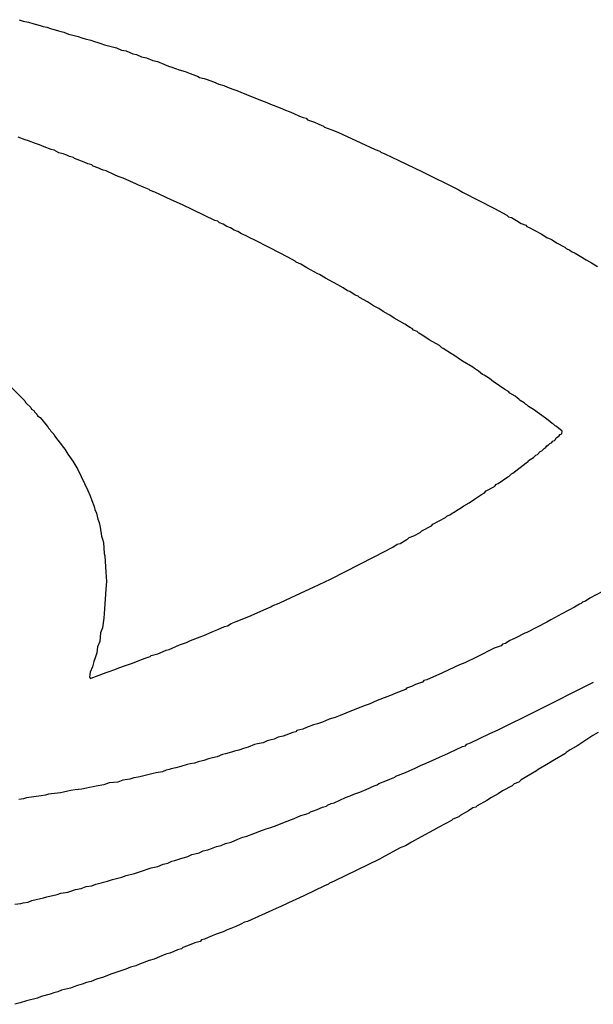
# Model space of a CAD drawing. Header units: inches. Extents: x 0 to 12.2, y 0 to 7.
# Tile 15 of 152: x 1.13 to 1.333, y 1.243 to 1.591. Entities that reach past the tile are written whole.
import ezdxf

# ---------------------------------------------------------------- set-up
doc = ezdxf.new("R2010")
doc.units = ezdxf.units.IN
doc.header["$MEASUREMENT"] = 0
doc.layers.add('Top Overlay', color=2, linetype='Continuous')

msp = doc.modelspace()

# ---------------------------------------------------------------- linework, layer by layer
at = {"layer": 'Top Overlay'}
for p, q in [((1.12985, 1.59138), (1.13117, 1.59085)), ((1.13117, 1.59085), (1.13313, 1.59046)), ((1.13313, 1.59046), (1.13458, 1.59007)), ((1.13458, 1.59007), (1.1372, 1.58928)), ((1.1372, 1.58928), (1.13825, 1.58902)), ((1.13825, 1.58902), (1.13956, 1.58876)), ((1.13956, 1.58876), (1.14087, 1.58823)), ((1.14087, 1.58823), (1.14376, 1.58744)), ((1.14376, 1.58744), (1.1456, 1.58692)), ((1.1456, 1.58692), (1.1473, 1.58626)), ((1.1473, 1.58626), (1.14874, 1.58587)), ((1.14874, 1.58587), (1.15071, 1.58548)), ((1.15071, 1.58548), (1.15202, 1.58495)), ((1.15202, 1.58495), (1.1532, 1.58456)), ((1.1532, 1.58456), (1.15517, 1.58416)), ((1.15517, 1.58416), (1.15648, 1.58364)), ((1.15648, 1.58364), (1.15766, 1.58325)), ((1.15766, 1.58325), (1.15871, 1.58298)), ((1.15871, 1.58298), (1.16002, 1.58246)), ((1.16002, 1.58246), (1.16422, 1.58141)), ((1.16422, 1.58141), (1.16606, 1.58062)), ((1.16606, 1.58062), (1.16763, 1.58036)), ((1.16763, 1.58036), (1.16999, 1.57931)), ((1.16999, 1.57931), (1.17131, 1.57905)), ((1.17131, 1.57905), (1.17314, 1.57826)), ((1.17314, 1.57826), (1.17485, 1.57787)), ((1.17485, 1.57787), (1.17708, 1.57695)), ((1.17708, 1.57695), (1.17878, 1.57656)), ((1.17878, 1.57656), (1.18101, 1.57564)), ((1.18101, 1.57564), (1.18272, 1.57498)), ((1.18272, 1.57498), (1.1839, 1.57459)), ((1.1839, 1.57459), (1.18639, 1.57367)), ((1.18639, 1.57367), (1.18862, 1.57302)), ((1.18862, 1.57302), (1.19033, 1.57236)), ((1.19033, 1.57236), (1.19321, 1.57131)), ((1.19321, 1.57131), (1.1936, 1.57092)), ((1.1936, 1.57092), (1.19531, 1.57052)), ((1.19531, 1.57052), (1.19636, 1.57026)), ((1.19636, 1.57026), (1.19859, 1.56934)), ((1.19859, 1.56934), (1.20043, 1.56856)), ((1.20043, 1.56856), (1.20226, 1.56803)), ((1.20226, 1.56803), (1.20357, 1.56751)), ((1.20357, 1.56751), (1.20541, 1.56672)), ((1.20541, 1.56672), (1.20685, 1.56633)), ((1.20685, 1.56633), (1.2083, 1.56567)), ((1.2083, 1.56567), (1.21223, 1.5641)), ((1.21223, 1.5641), (1.21564, 1.56278)), ((1.21564, 1.56278), (1.21748, 1.562)), ((1.21748, 1.562), (1.21879, 1.56147)), ((1.21879, 1.56147), (1.2222, 1.56016)), ((1.2222, 1.56016), (1.22404, 1.55937)), ((1.22404, 1.55937), (1.22535, 1.55885)), ((1.22535, 1.55885), (1.22705, 1.55819)), ((1.22705, 1.55819), (1.22902, 1.55727)), ((1.22902, 1.55727), (1.23033, 1.55675)), ((1.23033, 1.55675), (1.23138, 1.55649)), ((1.23138, 1.55649), (1.23191, 1.55596)), ((1.23191, 1.55596), (1.2344, 1.55504)), ((1.2344, 1.55504), (1.23584, 1.55439)), ((1.23584, 1.55439), (1.23755, 1.55373)), ((1.23755, 1.55373), (1.23794, 1.55334)), ((1.23794, 1.55334), (1.24043, 1.55242)), ((1.24043, 1.55242), (1.24266, 1.5515)), ((1.13195, 1.54888), (1.12946, 1.5498)), ((1.13313, 1.54849), (1.13195, 1.54888)), ((1.13563, 1.54757), (1.13313, 1.54849)), ((1.24266, 1.5515), (1.24765, 1.54914)), ((1.24765, 1.54914), (1.24896, 1.54862)), ((1.24896, 1.54862), (1.2508, 1.54783)), ((1.13694, 1.54704), (1.13563, 1.54757)), ((1.13864, 1.54639), (1.13694, 1.54704)), ((1.14114, 1.54547), (1.13864, 1.54639)), ((1.14218, 1.54521), (1.14114, 1.54547)), ((1.14389, 1.54429), (1.14218, 1.54521)), ((1.2508, 1.54783), (1.25578, 1.54547)), ((1.25578, 1.54547), (1.25749, 1.54481)), ((1.25749, 1.54481), (1.25788, 1.54442)), ((1.14533, 1.54389), (1.14389, 1.54429)), ((1.14664, 1.54337), (1.14533, 1.54389)), ((1.14756, 1.54298), (1.14664, 1.54337)), ((1.14901, 1.54258), (1.14756, 1.54298)), ((1.1494, 1.54219), (1.14901, 1.54258)), ((1.15281, 1.54088), (1.1494, 1.54219)), ((1.25788, 1.54442), (1.25919, 1.54389)), ((1.25919, 1.54389), (1.26418, 1.54153)), ((1.26418, 1.54153), (1.27231, 1.5376)), ((1.15412, 1.54035), (1.15281, 1.54088)), ((1.15556, 1.53996), (1.15412, 1.54035)), ((1.15596, 1.53957), (1.15556, 1.53996)), ((1.15766, 1.53891), (1.15596, 1.53957)), ((1.1595, 1.53812), (1.15766, 1.53891)), ((1.16055, 1.53786), (1.1595, 1.53812)), ((1.16357, 1.53642), (1.16055, 1.53786)), ((1.27231, 1.5376), (1.28516, 1.5313)), ((1.16488, 1.53589), (1.16357, 1.53642)), ((1.16658, 1.53524), (1.16488, 1.53589)), ((1.17131, 1.53314), (1.16658, 1.53524)), ((1.17183, 1.53288), (1.17131, 1.53314)), ((1.17406, 1.53196), (1.17183, 1.53288)), ((1.17576, 1.5313), (1.17406, 1.53196)), ((1.17616, 1.53091), (1.17576, 1.5313)), ((1.17786, 1.53025), (1.17616, 1.53091)), ((1.28516, 1.5313), (1.28674, 1.53025)), ((1.18364, 1.52763), (1.17786, 1.53025)), ((1.18757, 1.52579), (1.18364, 1.52763)), ((1.28674, 1.53025), (1.29802, 1.52448)), ((1.19911, 1.52028), (1.18757, 1.52579)), ((1.29802, 1.52448), (1.30248, 1.52212)), ((1.20016, 1.52002), (1.19911, 1.52028)), ((1.30248, 1.52212), (1.303, 1.5216)), ((1.303, 1.5216), (1.30405, 1.52133)), ((1.30405, 1.52133), (1.30589, 1.52028)), ((1.30589, 1.52028), (1.30746, 1.51923)), ((1.20069, 1.5195), (1.20016, 1.52002)), ((1.202, 1.51897), (1.20069, 1.5195)), ((1.20331, 1.51818), (1.202, 1.51897)), ((1.20462, 1.51766), (1.20331, 1.51818)), ((1.20593, 1.51687), (1.20462, 1.51766)), ((1.20725, 1.51635), (1.20593, 1.51687)), ((1.30746, 1.51923), (1.30917, 1.51858)), ((1.30917, 1.51858), (1.30956, 1.51818)), ((1.30956, 1.51818), (1.31009, 1.51792)), ((1.31009, 1.51792), (1.31455, 1.51556)), ((1.20856, 1.51556), (1.20725, 1.51635)), ((1.20908, 1.5153), (1.20856, 1.51556)), ((1.21039, 1.51477), (1.20908, 1.5153)), ((1.21171, 1.51399), (1.21039, 1.51477)), ((1.21302, 1.51346), (1.21171, 1.51399)), ((1.21853, 1.51058), (1.21302, 1.51346)), ((1.31455, 1.51556), (1.31664, 1.51425)), ((1.31664, 1.51425), (1.31796, 1.51372)), ((1.31796, 1.51372), (1.31848, 1.51346)), ((1.31848, 1.51346), (1.32006, 1.51241)), ((1.22509, 1.50717), (1.21853, 1.51058)), ((1.32006, 1.51241), (1.32294, 1.51084)), ((1.32294, 1.51084), (1.32347, 1.51031)), ((1.32347, 1.51031), (1.32478, 1.50979)), ((1.32478, 1.50979), (1.3253, 1.50927)), ((1.22745, 1.50585), (1.22509, 1.50717)), ((1.3253, 1.50927), (1.32661, 1.50874)), ((1.32661, 1.50874), (1.32845, 1.50769)), ((1.32845, 1.50769), (1.33055, 1.50638)), ((1.33055, 1.50638), (1.33239, 1.50533)), ((1.22784, 1.50546), (1.22745, 1.50585)), ((1.22955, 1.50481), (1.22784, 1.50546)), ((1.23164, 1.50349), (1.22955, 1.50481)), ((1.23558, 1.50139), (1.23164, 1.50349)), ((1.33239, 1.50533), (1.33448, 1.50402)), ((1.2361, 1.50113), (1.23558, 1.50139)), ((1.2382, 1.49982), (1.2361, 1.50113)), ((1.24266, 1.49746), (1.2382, 1.49982)), ((1.2445, 1.49641), (1.24266, 1.49746)), ((1.24607, 1.49536), (1.2445, 1.49641)), ((1.24686, 1.4951), (1.24607, 1.49536)), ((1.2487, 1.49379), (1.24686, 1.4951)), ((1.24975, 1.49352), (1.2487, 1.49379)), ((1.25027, 1.493), (1.24975, 1.49352)), ((1.25316, 1.49143), (1.25027, 1.493)), ((1.25526, 1.49011), (1.25316, 1.49143)), ((1.25709, 1.48906), (1.25526, 1.49011)), ((1.25867, 1.48802), (1.25709, 1.48906)), ((1.2605, 1.48697), (1.25867, 1.48802)), ((1.26103, 1.4867), (1.2605, 1.48697)), ((1.2626, 1.48565), (1.26103, 1.4867)), ((1.26627, 1.48356), (1.2626, 1.48565)), ((1.26837, 1.48224), (1.26627, 1.48356)), ((1.2689, 1.48198), (1.26837, 1.48224)), ((1.26942, 1.48146), (1.2689, 1.48198)), ((1.27073, 1.48093), (1.26942, 1.48146)), ((1.27126, 1.48041), (1.27073, 1.48093)), ((1.2731, 1.47936), (1.27126, 1.48041)), ((1.27493, 1.47805), (1.2731, 1.47936)), ((1.2786, 1.47595), (1.27493, 1.47805)), ((1.27939, 1.47516), (1.2786, 1.47595)), ((1.27992, 1.4749), (1.27939, 1.47516)), ((1.2828, 1.47306), (1.27992, 1.4749)), ((1.28333, 1.4728), (1.2828, 1.47306)), ((1.28674, 1.47044), (1.28333, 1.4728)), ((1.29041, 1.46834), (1.28674, 1.47044)), ((1.29093, 1.46781), (1.29041, 1.46834)), ((1.29238, 1.4669), (1.29093, 1.46781)), ((1.29382, 1.46572), (1.29238, 1.4669)), ((1.29435, 1.46545), (1.29382, 1.46572)), ((1.29631, 1.46427), (1.29435, 1.46545)), ((1.12644, 1.46178), (1.13182, 1.4564)), ((1.29776, 1.46309), (1.29631, 1.46427)), ((1.29828, 1.46283), (1.29776, 1.46309)), ((1.29985, 1.46178), (1.29828, 1.46283)), ((1.30169, 1.46047), (1.29985, 1.46178)), ((1.303, 1.45968), (1.30169, 1.46047)), ((1.30353, 1.45916), (1.303, 1.45968)), ((1.30536, 1.45811), (1.30353, 1.45916)), ((1.30615, 1.45732), (1.30536, 1.45811)), ((1.13182, 1.4564), (1.13208, 1.45588)), ((1.13208, 1.45588), (1.13392, 1.45404)), ((1.13392, 1.45404), (1.13418, 1.45352)), ((1.30668, 1.45706), (1.30615, 1.45732)), ((1.3072, 1.45653), (1.30668, 1.45706)), ((1.30851, 1.45575), (1.3072, 1.45653)), ((1.30904, 1.45522), (1.30851, 1.45575)), ((1.30956, 1.45496), (1.30904, 1.45522)), ((1.31009, 1.45443), (1.30956, 1.45496)), ((1.31192, 1.45339), (1.31009, 1.45443)), ((1.13418, 1.45352), (1.13497, 1.45299)), ((1.13497, 1.45299), (1.13523, 1.45247)), ((1.13523, 1.45247), (1.13602, 1.45168)), ((1.13602, 1.45168), (1.13628, 1.45116)), ((1.13628, 1.45116), (1.1372, 1.4505)), ((1.1372, 1.4505), (1.1393, 1.44788)), ((1.31612, 1.45024), (1.31192, 1.45339)), ((1.1393, 1.44788), (1.13995, 1.44722)), ((1.13995, 1.44722), (1.14022, 1.4467)), ((1.31704, 1.44958), (1.31612, 1.45024)), ((1.31848, 1.4484), (1.31704, 1.44958)), ((1.31901, 1.44814), (1.31848, 1.4484)), ((1.31953, 1.44761), (1.31901, 1.44814)), ((1.32006, 1.44735), (1.31953, 1.44761)), ((1.32084, 1.44656), (1.32006, 1.44735)), ((1.14022, 1.4467), (1.14074, 1.44617)), ((1.14074, 1.44617), (1.141, 1.44565)), ((1.141, 1.44565), (1.14205, 1.4446)), ((1.14205, 1.4446), (1.14232, 1.44407)), ((1.14232, 1.44407), (1.14546, 1.43987)), ((1.31992, 1.44329), (1.32084, 1.44394)), ((1.32137, 1.4463), (1.32084, 1.44656)), ((1.32084, 1.44394), (1.32137, 1.44447)), ((1.32202, 1.44565), (1.32137, 1.4463)), ((1.32137, 1.44447), (1.32189, 1.44473)), ((1.32189, 1.44473), (1.32202, 1.44565)), ((1.31612, 1.43974), (1.31664, 1.44053)), ((1.31664, 1.44053), (1.31717, 1.44079)), ((1.31717, 1.44079), (1.31769, 1.44132)), ((1.31769, 1.44132), (1.31822, 1.44158)), ((1.31822, 1.44158), (1.31874, 1.4421)), ((1.31874, 1.4421), (1.31927, 1.44237)), ((1.31927, 1.44237), (1.31966, 1.44276)), ((1.31966, 1.44276), (1.31992, 1.44329)), ((1.14546, 1.43987), (1.14599, 1.43935)), ((1.14599, 1.43935), (1.14704, 1.43751)), ((1.14704, 1.43751), (1.14874, 1.43502)), ((1.31192, 1.43633), (1.31271, 1.43712)), ((1.31271, 1.43712), (1.31323, 1.43738)), ((1.31323, 1.43738), (1.31428, 1.43843)), ((1.31428, 1.43843), (1.31481, 1.43869)), ((1.31481, 1.43869), (1.3156, 1.43948)), ((1.3156, 1.43948), (1.31612, 1.43974)), ((1.14874, 1.43502), (1.15058, 1.43214)), ((1.30458, 1.43082), (1.3093, 1.4345)), ((1.3093, 1.4345), (1.30995, 1.43489)), ((1.30995, 1.43489), (1.31009, 1.43528)), ((1.31009, 1.43528), (1.31192, 1.43633)), ((1.15058, 1.43214), (1.15412, 1.42466)), ((1.29933, 1.42715), (1.30274, 1.42951)), ((1.30274, 1.42951), (1.30326, 1.42977)), ((1.30326, 1.42977), (1.30405, 1.43056)), ((1.30405, 1.43056), (1.30458, 1.43082)), ((1.29513, 1.42453), (1.29802, 1.4261)), ((1.29802, 1.4261), (1.29881, 1.42689)), ((1.29881, 1.42689), (1.29933, 1.42715)), ((1.15412, 1.42466), (1.15491, 1.42282)), ((1.15491, 1.42282), (1.15556, 1.42112)), ((1.29093, 1.42164), (1.29382, 1.42348)), ((1.29382, 1.42348), (1.29435, 1.42374)), ((1.29435, 1.42374), (1.29513, 1.42453)), ((1.15556, 1.42112), (1.15635, 1.41902)), ((1.28569, 1.41823), (1.28726, 1.41928)), ((1.28726, 1.41928), (1.2891, 1.42033)), ((1.2891, 1.42033), (1.29093, 1.42164)), ((1.15635, 1.41902), (1.15661, 1.41797)), ((1.15661, 1.41797), (1.15714, 1.41666)), ((1.15714, 1.41666), (1.15766, 1.41456)), ((1.2807, 1.41508), (1.28123, 1.41561)), ((1.28123, 1.41561), (1.28254, 1.41613)), ((1.28254, 1.41613), (1.28306, 1.41666)), ((1.28306, 1.41666), (1.28359, 1.41692)), ((1.28359, 1.41692), (1.28516, 1.41797)), ((1.28516, 1.41797), (1.28569, 1.41823)), ((1.15766, 1.41456), (1.15806, 1.41338)), ((1.15806, 1.41338), (1.15845, 1.41167)), ((1.27231, 1.41036), (1.27572, 1.4122)), ((1.27572, 1.4122), (1.27624, 1.41272)), ((1.27624, 1.41272), (1.2807, 1.41508)), ((1.15845, 1.41167), (1.15897, 1.40852)), ((1.26785, 1.408), (1.26955, 1.40866)), ((1.26955, 1.40866), (1.27178, 1.40984)), ((1.27178, 1.40984), (1.27231, 1.41036)), ((1.15897, 1.40852), (1.15924, 1.40747)), ((1.15924, 1.40747), (1.15963, 1.40629)), ((1.15963, 1.40629), (1.15989, 1.40236)), ((1.26208, 1.40459), (1.26365, 1.40564)), ((1.26365, 1.40564), (1.2647, 1.4059)), ((1.2647, 1.4059), (1.2668, 1.40721)), ((1.2668, 1.40721), (1.26732, 1.40747)), ((1.26732, 1.40747), (1.26785, 1.408)), ((1.15989, 1.40236), (1.16016, 1.40157)), ((1.25552, 1.40118), (1.26208, 1.40459)), ((1.16016, 1.40157), (1.16042, 1.3958)), ((1.24004, 1.39331), (1.25552, 1.40118)), ((1.16042, 1.3958), (1.16068, 1.39239)), ((1.16068, 1.39239), (1.16042, 1.38977)), ((1.23401, 1.39042), (1.24004, 1.39331)), ((1.16042, 1.38977), (1.16002, 1.38281)), ((1.22614, 1.38675), (1.23269, 1.3899)), ((1.23269, 1.3899), (1.23401, 1.39042)), ((1.33632, 1.38885), (1.33186, 1.38649)), ((1.21931, 1.38386), (1.22181, 1.38478)), ((1.22181, 1.38478), (1.22614, 1.38675)), ((1.32819, 1.38439), (1.32635, 1.38334)), ((1.32871, 1.38465), (1.32819, 1.38439)), ((1.32924, 1.38518), (1.32871, 1.38465)), ((1.33029, 1.38544), (1.32924, 1.38518)), ((1.33186, 1.38649), (1.33029, 1.38544)), ((1.16002, 1.38281), (1.15976, 1.3794)), ((1.21197, 1.38045), (1.21433, 1.3815)), ((1.21433, 1.3815), (1.21722, 1.38281)), ((1.21722, 1.38281), (1.21892, 1.38347)), ((1.21892, 1.38347), (1.21931, 1.38386)), ((1.32189, 1.38098), (1.31796, 1.37888)), ((1.32635, 1.38334), (1.32189, 1.38098)), ((1.15976, 1.3794), (1.15924, 1.37599)), ((1.20357, 1.37678), (1.20489, 1.37757)), ((1.20489, 1.37757), (1.20659, 1.37822)), ((1.20659, 1.37822), (1.21053, 1.3798)), ((1.21053, 1.3798), (1.21197, 1.38045)), ((1.31664, 1.37809), (1.30956, 1.37442)), ((1.31796, 1.37888), (1.31664, 1.37809)), ((1.15858, 1.37429), (1.15832, 1.37114)), ((1.15924, 1.37599), (1.15858, 1.37429)), ((1.19518, 1.37337), (1.19701, 1.37416)), ((1.19701, 1.37416), (1.19833, 1.37468)), ((1.19833, 1.37468), (1.20016, 1.37547)), ((1.20016, 1.37547), (1.20252, 1.37652)), ((1.20252, 1.37652), (1.20357, 1.37678)), ((1.30877, 1.37416), (1.30536, 1.37232)), ((1.30956, 1.37442), (1.30877, 1.37416)), ((1.15832, 1.37114), (1.15753, 1.3693)), ((1.18652, 1.36996), (1.18901, 1.37088)), ((1.18901, 1.37088), (1.19046, 1.37153)), ((1.19046, 1.37153), (1.19387, 1.37285)), ((1.19387, 1.37285), (1.19518, 1.37337)), ((1.30195, 1.37048), (1.3009, 1.37022)), ((1.30353, 1.37153), (1.30195, 1.37048)), ((1.30405, 1.3718), (1.30353, 1.37153)), ((1.30536, 1.37232), (1.30405, 1.3718)), ((1.15727, 1.3672), (1.15701, 1.36642)), ((1.15753, 1.3693), (1.15727, 1.3672)), ((1.17655, 1.36629), (1.17891, 1.36681)), ((1.17891, 1.36681), (1.1818, 1.36812)), ((1.1818, 1.36812), (1.18285, 1.36839)), ((1.18285, 1.36839), (1.18652, 1.36996)), ((1.29789, 1.36878), (1.29198, 1.36576)), ((1.30038, 1.3697), (1.29789, 1.36878)), ((1.3009, 1.37022), (1.30038, 1.3697)), ((1.15622, 1.36406), (1.1557, 1.36222)), ((1.15674, 1.36537), (1.15622, 1.36406)), ((1.15701, 1.36642), (1.15674, 1.36537)), ((1.16816, 1.36288), (1.16986, 1.36353)), ((1.16986, 1.36353), (1.17196, 1.36432)), ((1.17196, 1.36432), (1.1734, 1.36497)), ((1.1734, 1.36497), (1.17445, 1.36524)), ((1.17445, 1.36524), (1.17616, 1.36589)), ((1.17616, 1.36589), (1.17655, 1.36629)), ((1.28752, 1.36366), (1.28569, 1.36288)), ((1.29198, 1.36576), (1.28752, 1.36366)), ((1.15491, 1.36038), (1.15465, 1.35855)), ((1.1557, 1.36222), (1.15491, 1.36038)), ((1.15714, 1.35894), (1.16055, 1.36025)), ((1.16055, 1.36025), (1.16199, 1.36065)), ((1.16199, 1.36065), (1.1633, 1.36117)), ((1.1633, 1.36117), (1.1654, 1.36196)), ((1.1654, 1.36196), (1.16711, 1.36261)), ((1.16711, 1.36261), (1.16816, 1.36288)), ((1.27939, 1.35999), (1.27756, 1.3592)), ((1.27992, 1.36025), (1.27939, 1.35999)), ((1.28569, 1.36288), (1.27992, 1.36025)), ((1.15465, 1.35855), (1.15504, 1.35815)), ((1.15504, 1.35815), (1.15583, 1.35842)), ((1.15583, 1.35842), (1.15714, 1.35894)), ((1.27257, 1.35684), (1.27008, 1.35592)), ((1.2731, 1.35737), (1.27257, 1.35684)), ((1.27414, 1.35763), (1.2731, 1.35737)), ((1.27756, 1.3592), (1.27414, 1.35763)), ((1.31245, 1.34635), (1.33317, 1.35684)), ((1.26313, 1.35291), (1.26129, 1.35212)), ((1.26654, 1.35422), (1.26313, 1.35291)), ((1.26693, 1.35461), (1.26654, 1.35422)), ((1.26864, 1.35527), (1.26693, 1.35461)), ((1.27008, 1.35592), (1.26864, 1.35527)), ((1.25657, 1.35028), (1.25368, 1.34897)), ((1.25998, 1.3516), (1.25657, 1.35028)), ((1.26129, 1.35212), (1.25998, 1.3516)), ((1.24739, 1.34661), (1.24345, 1.34504)), ((1.2508, 1.34792), (1.24739, 1.34661)), ((1.25224, 1.34858), (1.2508, 1.34792)), ((1.25368, 1.34897), (1.25224, 1.34858)), ((1.29959, 1.34005), (1.31245, 1.34635)), ((1.23715, 1.34268), (1.23545, 1.34202)), ((1.23951, 1.34372), (1.23715, 1.34268)), ((1.24161, 1.34425), (1.23951, 1.34372)), ((1.24345, 1.34504), (1.24161, 1.34425)), ((1.22666, 1.339), (1.22325, 1.33769)), ((1.22771, 1.33926), (1.22666, 1.339)), ((1.2281, 1.33966), (1.22771, 1.33926)), ((1.2302, 1.34018), (1.2281, 1.33966)), ((1.23151, 1.34071), (1.2302, 1.34018)), ((1.23401, 1.34163), (1.23151, 1.34071)), ((1.23545, 1.34202), (1.23401, 1.34163)), ((1.29618, 1.33848), (1.29959, 1.34005)), ((1.33475, 1.339), (1.33291, 1.33795)), ((1.21761, 1.33599), (1.21617, 1.33533)), ((1.21905, 1.33638), (1.21761, 1.33599)), ((1.2201, 1.33664), (1.21905, 1.33638)), ((1.22154, 1.3373), (1.2201, 1.33664)), ((1.22325, 1.33769), (1.22154, 1.3373)), ((1.28962, 1.33533), (1.29618, 1.33848)), ((1.33042, 1.33625), (1.32753, 1.33441)), ((1.33291, 1.33795), (1.33042, 1.33625)), ((1.20502, 1.33205), (1.20279, 1.33139)), ((1.20607, 1.33231), (1.20502, 1.33205)), ((1.20751, 1.33271), (1.20607, 1.33231)), ((1.20921, 1.33336), (1.20751, 1.33271)), ((1.21092, 1.33376), (1.20921, 1.33336)), ((1.21315, 1.33467), (1.21092, 1.33376)), ((1.2142, 1.33494), (1.21315, 1.33467)), ((1.21617, 1.33533), (1.2142, 1.33494)), ((1.28175, 1.33166), (1.28228, 1.33192)), ((1.28228, 1.33192), (1.28674, 1.33402)), ((1.28674, 1.33402), (1.28779, 1.33428)), ((1.28779, 1.33428), (1.28831, 1.33481)), ((1.28831, 1.33481), (1.28962, 1.33533)), ((1.32347, 1.33192), (1.32294, 1.33139)), ((1.32491, 1.33284), (1.32347, 1.33192)), ((1.32753, 1.33441), (1.32491, 1.33284)), ((1.19321, 1.32864), (1.1919, 1.32812)), ((1.19518, 1.32903), (1.19321, 1.32864)), ((1.19688, 1.32969), (1.19518, 1.32903)), ((1.1982, 1.32995), (1.19688, 1.32969)), ((1.1999, 1.33035), (1.1982, 1.32995)), ((1.20174, 1.33113), (1.1999, 1.33035)), ((1.20279, 1.33139), (1.20174, 1.33113)), ((1.2731, 1.32772), (1.27703, 1.32956)), ((1.27703, 1.32956), (1.27887, 1.33035)), ((1.27887, 1.33035), (1.27939, 1.33061)), ((1.27939, 1.33061), (1.28175, 1.33166)), ((1.31927, 1.3293), (1.31717, 1.32798)), ((1.32294, 1.33139), (1.31927, 1.3293)), ((1.18049, 1.3251), (1.17826, 1.3247)), ((1.1818, 1.32562), (1.18049, 1.3251)), ((1.18285, 1.32589), (1.1818, 1.32562)), ((1.18364, 1.32615), (1.18285, 1.32589)), ((1.18521, 1.32641), (1.18364, 1.32615)), ((1.18705, 1.32693), (1.18521, 1.32641)), ((1.18928, 1.32759), (1.18705, 1.32693)), ((1.19033, 1.32785), (1.18928, 1.32759)), ((1.1919, 1.32812), (1.19033, 1.32785)), ((1.26654, 1.32484), (1.26785, 1.32536)), ((1.26785, 1.32536), (1.27021, 1.32641)), ((1.27021, 1.32641), (1.27073, 1.32667)), ((1.27073, 1.32667), (1.27205, 1.32746)), ((1.27205, 1.32746), (1.2731, 1.32772)), ((1.31297, 1.32536), (1.30746, 1.32221)), ((1.3135, 1.32589), (1.31297, 1.32536)), ((1.31717, 1.32798), (1.3135, 1.32589)), ((1.16475, 1.32143), (1.1616, 1.32116)), ((1.16645, 1.32208), (1.16475, 1.32143)), ((1.16894, 1.32247), (1.16645, 1.32208)), ((1.17039, 1.32287), (1.16894, 1.32247)), ((1.17196, 1.32313), (1.17039, 1.32287)), ((1.17301, 1.32339), (1.17196, 1.32313)), ((1.17576, 1.32405), (1.17301, 1.32339)), ((1.17721, 1.32444), (1.17576, 1.32405)), ((1.17826, 1.3247), (1.17721, 1.32444)), ((1.25709, 1.3209), (1.25958, 1.32182)), ((1.25958, 1.32182), (1.26103, 1.32247)), ((1.26103, 1.32247), (1.26273, 1.32313)), ((1.26273, 1.32313), (1.26313, 1.32352)), ((1.26313, 1.32352), (1.26654, 1.32484)), ((1.30668, 1.32143), (1.30497, 1.32077)), ((1.30746, 1.32221), (1.30668, 1.32143)), ((1.14704, 1.31815), (1.14546, 1.31788)), ((1.14809, 1.31841), (1.14704, 1.31815)), ((1.14966, 1.31867), (1.14809, 1.31841)), ((1.15202, 1.31893), (1.14966, 1.31867)), ((1.1536, 1.3192), (1.15202, 1.31893)), ((1.15465, 1.31946), (1.1536, 1.3192)), ((1.15596, 1.31972), (1.15465, 1.31946)), ((1.15701, 1.31998), (1.15596, 1.31972)), ((1.15976, 1.32038), (1.15701, 1.31998)), ((1.1616, 1.32116), (1.15976, 1.32038)), ((1.2504, 1.31788), (1.25263, 1.3188)), ((1.25263, 1.3188), (1.25552, 1.32011)), ((1.25552, 1.32011), (1.25657, 1.32038)), ((1.25657, 1.32038), (1.25709, 1.3209)), ((1.3009, 1.31828), (1.29933, 1.31723)), ((1.30431, 1.32011), (1.3009, 1.31828)), ((1.30497, 1.32077), (1.30431, 1.32011)), ((1.1313, 1.31552), (1.12972, 1.31526)), ((1.13235, 1.31579), (1.1313, 1.31552)), ((1.13759, 1.31657), (1.13235, 1.31579)), ((1.13917, 1.31683), (1.13759, 1.31657)), ((1.14022, 1.3171), (1.13917, 1.31683)), ((1.14441, 1.31762), (1.14022, 1.3171)), ((1.14546, 1.31788), (1.14441, 1.31762)), ((1.24135, 1.31408), (1.24529, 1.31592)), ((1.24529, 1.31592), (1.24699, 1.31657)), ((1.24699, 1.31657), (1.2483, 1.3171)), ((1.2483, 1.3171), (1.2504, 1.31788)), ((1.29539, 1.31487), (1.29198, 1.31303)), ((1.29697, 1.31592), (1.29539, 1.31487)), ((1.29933, 1.31723), (1.29697, 1.31592)), ((1.23296, 1.31093), (1.23401, 1.31119)), ((1.23401, 1.31119), (1.23532, 1.31172)), ((1.23532, 1.31172), (1.23715, 1.31251)), ((1.23715, 1.31251), (1.2386, 1.3129)), ((1.2386, 1.3129), (1.23899, 1.31329)), ((1.23899, 1.31329), (1.2403, 1.31382)), ((1.2403, 1.31382), (1.24135, 1.31408)), ((1.28884, 1.31119), (1.28595, 1.30962)), ((1.29041, 1.31224), (1.28884, 1.31119)), ((1.29146, 1.31251), (1.29041, 1.31224)), ((1.29198, 1.31303), (1.29146, 1.31251)), ((1.22377, 1.30726), (1.22718, 1.30857)), ((1.22718, 1.30857), (1.22955, 1.30962)), ((1.22955, 1.30962), (1.23125, 1.31001)), ((1.23125, 1.31001), (1.23256, 1.31054)), ((1.23256, 1.31054), (1.23296, 1.31093)), ((1.2828, 1.30778), (1.27834, 1.30542)), ((1.28333, 1.30831), (1.2828, 1.30778)), ((1.28543, 1.3091), (1.28333, 1.30831)), ((1.28595, 1.30962), (1.28543, 1.3091)), ((1.21289, 1.30319), (1.21499, 1.30398)), ((1.21499, 1.30398), (1.21722, 1.3049)), ((1.21722, 1.3049), (1.21892, 1.30529)), ((1.21892, 1.30529), (1.22115, 1.30621)), ((1.22115, 1.30621), (1.22377, 1.30726)), ((1.27651, 1.30437), (1.27205, 1.30201)), ((1.27834, 1.30542), (1.27651, 1.30437)), ((1.20489, 1.30018), (1.20725, 1.30122)), ((1.20725, 1.30122), (1.20895, 1.30188)), ((1.20895, 1.30188), (1.21039, 1.30227)), ((1.21039, 1.30227), (1.21289, 1.30319)), ((1.27205, 1.30201), (1.26864, 1.30018)), ((1.19347, 1.29637), (1.19492, 1.29703)), ((1.19492, 1.29703), (1.19662, 1.29742)), ((1.19662, 1.29742), (1.19793, 1.29795)), ((1.19793, 1.29795), (1.19964, 1.2986)), ((1.19964, 1.2986), (1.20134, 1.29899)), ((1.20134, 1.29899), (1.20279, 1.29965)), ((1.20279, 1.29965), (1.20489, 1.30018)), ((1.2647, 1.29808), (1.25919, 1.29519)), ((1.26522, 1.29834), (1.2647, 1.29808)), ((1.26654, 1.29886), (1.26522, 1.29834)), ((1.26864, 1.30018), (1.26654, 1.29886)), ((1.1839, 1.29335), (1.18495, 1.29362)), ((1.18495, 1.29362), (1.18665, 1.29427)), ((1.18665, 1.29427), (1.18954, 1.29506)), ((1.18954, 1.29506), (1.19098, 1.29572)), ((1.19098, 1.29572), (1.19203, 1.29598)), ((1.19203, 1.29598), (1.19347, 1.29637)), ((1.25735, 1.29414), (1.24135, 1.28627)), ((1.25919, 1.29519), (1.25735, 1.29414)), ((1.17235, 1.28968), (1.1738, 1.29008)), ((1.1738, 1.29008), (1.17511, 1.2906)), ((1.17511, 1.2906), (1.17655, 1.29099)), ((1.17655, 1.29099), (1.17891, 1.29152)), ((1.17891, 1.29152), (1.18075, 1.29231)), ((1.18075, 1.29231), (1.18245, 1.2927)), ((1.18245, 1.2927), (1.1839, 1.29335)), ((1.16107, 1.28627), (1.16278, 1.28693)), ((1.16278, 1.28693), (1.16383, 1.28719)), ((1.16383, 1.28719), (1.16514, 1.28745)), ((1.16514, 1.28745), (1.16619, 1.28771)), ((1.16619, 1.28771), (1.16763, 1.28837)), ((1.16763, 1.28837), (1.17065, 1.28903)), ((1.17065, 1.28903), (1.17235, 1.28968)), ((1.14809, 1.28273), (1.14979, 1.28339)), ((1.14979, 1.28339), (1.15176, 1.28378)), ((1.15176, 1.28378), (1.15347, 1.28443)), ((1.15347, 1.28443), (1.15556, 1.2847)), ((1.15556, 1.2847), (1.15688, 1.28522)), ((1.15688, 1.28522), (1.16107, 1.28627)), ((1.23794, 1.2847), (1.23086, 1.28129)), ((1.23925, 1.28522), (1.23794, 1.2847)), ((1.23965, 1.28562), (1.23925, 1.28522)), ((1.24135, 1.28627), (1.23965, 1.28562)), ((1.13431, 1.27945), (1.13838, 1.28037)), ((1.13838, 1.28037), (1.13956, 1.28076)), ((1.13956, 1.28076), (1.14323, 1.28155)), ((1.14323, 1.28155), (1.14455, 1.28207)), ((1.14455, 1.28207), (1.14704, 1.28247)), ((1.14704, 1.28247), (1.14809, 1.28273)), ((1.22745, 1.27971), (1.22692, 1.27945)), ((1.23086, 1.28129), (1.22745, 1.27971)), ((1.12828, 1.27814), (1.13038, 1.2784)), ((1.13038, 1.2784), (1.13117, 1.27866)), ((1.13117, 1.27866), (1.133, 1.27893)), ((1.133, 1.27893), (1.13431, 1.27945)), ((1.22076, 1.2767), (1.21066, 1.2721)), ((1.22246, 1.27735), (1.22076, 1.2767)), ((1.22692, 1.27945), (1.22246, 1.27735)), ((1.20475, 1.26961), (1.20344, 1.26909)), ((1.20646, 1.27027), (1.20475, 1.26961)), ((1.2083, 1.27106), (1.20646, 1.27027)), ((1.20961, 1.27184), (1.2083, 1.27106)), ((1.21066, 1.2721), (1.20961, 1.27184)), ((1.19544, 1.26581), (1.19439, 1.26555)), ((1.19675, 1.26633), (1.19544, 1.26581)), ((1.19728, 1.2666), (1.19675, 1.26633)), ((1.19951, 1.26751), (1.19728, 1.2666)), ((1.202, 1.26843), (1.19951, 1.26751)), ((1.20344, 1.26909), (1.202, 1.26843)), ((1.18731, 1.2624), (1.18587, 1.262)), ((1.1877, 1.26279), (1.18731, 1.2624)), ((1.18941, 1.26345), (1.1877, 1.26279)), ((1.19203, 1.2645), (1.18941, 1.26345)), ((1.19387, 1.26502), (1.19203, 1.2645)), ((1.19439, 1.26555), (1.19387, 1.26502)), ((1.1776, 1.25872), (1.17576, 1.2582)), ((1.17944, 1.25951), (1.1776, 1.25872)), ((1.18167, 1.26043), (1.17944, 1.25951)), ((1.18311, 1.26082), (1.18167, 1.26043)), ((1.18455, 1.26148), (1.18311, 1.26082)), ((1.18587, 1.262), (1.18455, 1.26148)), ((1.1675, 1.25518), (1.16619, 1.25466)), ((1.16921, 1.25584), (1.1675, 1.25518)), ((1.17104, 1.25636), (1.16921, 1.25584)), ((1.17235, 1.25689), (1.17104, 1.25636)), ((1.17576, 1.2582), (1.17235, 1.25689)), ((1.15924, 1.25217), (1.15714, 1.25164)), ((1.16265, 1.25348), (1.15924, 1.25217)), ((1.16396, 1.254), (1.16265, 1.25348)), ((1.16475, 1.25426), (1.16396, 1.254)), ((1.16619, 1.25466), (1.16475, 1.25426)), ((1.14796, 1.24849), (1.14481, 1.24771)), ((1.14914, 1.24889), (1.14796, 1.24849)), ((1.15045, 1.24941), (1.14914, 1.24889)), ((1.15215, 1.24981), (1.15045, 1.24941)), ((1.1536, 1.25046), (1.15215, 1.24981)), ((1.1553, 1.25085), (1.1536, 1.25046)), ((1.15714, 1.25164), (1.1553, 1.25085)), ((1.13628, 1.24495), (1.13484, 1.24456)), ((1.13759, 1.24548), (1.13628, 1.24495)), ((1.14074, 1.24626), (1.13759, 1.24548)), ((1.14205, 1.24679), (1.14074, 1.24626)), ((1.1435, 1.24718), (1.14205, 1.24679)), ((1.14481, 1.24771), (1.1435, 1.24718)), ((1.13012, 1.24325), (1.12828, 1.24272)), ((1.13235, 1.2439), (1.13012, 1.24325)), ((1.13379, 1.2443), (1.13235, 1.2439)), ((1.13484, 1.24456), (1.13379, 1.2443))]:
    msp.add_line(p, q, dxfattribs=at)

doc.saveas('drawing.dxf')
